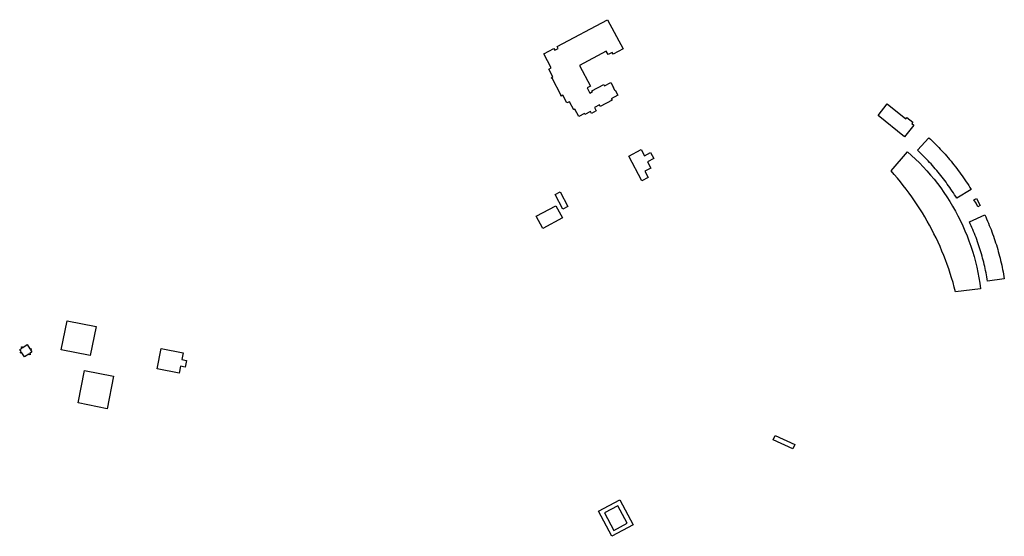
# Model space of a CAD drawing. Header units: inches. Extents: x 480978 to 483416, y 5454526 to 5457823.
# Tile 1 of 54: x 481685 to 482233, y 5455628 to 5455916. Entities that reach past the tile are written whole.
import ezdxf

# ---------------------------------------------------------------- set-up
doc = ezdxf.new("R2010")
doc.units = ezdxf.units.IN
doc.header["$MEASUREMENT"] = 0
for name, color, linetype in [('ubcv_building_records', 10, 'Continuous'), ('ubcv_buildings', 10, 'Continuous'), ('ubcv_subbuildings', 10, 'Continuous')]:
    doc.layers.add(name, color=color, linetype=linetype)

# ---------------------------------------------------------------- blocks, each defined once
blk = doc.blocks.new('ubcv_campus_buildings_ACAD_1_FMEBLOCK3')
at = {"layer": 'ubcv_building_records'}
for points in [[(13.08, 14.06), (5.08, 9.13), (4.45, 10.15), (3.81, 11.16), (3.16, 12.16), (2.5, 13.16), (1.83, 14.16), (1.15, 15.14), (0.47, 16.12), (-0.23, 17.1), (-0.93, 18.06), (-1.65, 19.02), (-2.37, 19.98), (-3.1, 20.92), (-3.84, 21.86), (-4.59, 22.8), (-5.35, 23.72), (-6.12, 24.64), (-6.89, 25.55), (-7.67, 26.46), (-8.47, 27.35), (-9.27, 28.24), (-10.08, 29.13), (-10.89, 30), (-11.72, 30.87), (-12.55, 31.73), (-13.39, 32.58), (-14.24, 33.42), (-15.1, 34.26), (-15.97, 35.08), (-16.84, 35.9), (-10.51, 42.86), (-9.57, 41.98), (-8.64, 41.09), (-7.71, 40.19), (-6.8, 39.28), (-5.89, 38.37), (-5, 37.44), (-4.11, 36.51), (-3.23, 35.57), (-2.36, 34.62), (-1.49, 33.67), (-0.64, 32.7), (0.2, 31.73), (1.04, 30.75), (1.86, 29.76), (2.68, 28.77), (3.48, 27.76), (4.28, 26.75), (5.07, 25.73), (5.85, 24.71), (6.62, 23.67), (7.37, 22.63), (8.12, 21.59), (8.86, 20.53), (9.59, 19.47), (10.31, 18.4), (11.02, 17.33), (11.72, 16.25), (12.41, 15.16)], [(18.31, -41.21), (4.35, -42.86), (3.68, -40.29), (2.96, -37.73), (2.2, -35.19), (1.4, -32.66), (0.56, -30.14), (-0.32, -27.64), (-1.25, -25.15), (-2.21, -22.68), (-3.22, -20.22), (-4.27, -17.79), (-5.36, -15.37), (-6.49, -12.96), (-7.66, -10.58), (-8.87, -8.22), (-10.12, -5.88), (-11.41, -3.56), (-12.74, -1.26), (-14.11, 1.02), (-15.51, 3.27), (-16.95, 5.5), (-18.43, 7.7), (-19.94, 9.88), (-21.5, 12.03), (-23.08, 14.16), (-24.71, 16.26), (-26.36, 18.33), (-28.05, 20.38), (-29.78, 22.4), (-31.54, 24.38), (-22.41, 35.06), (-20.13, 33.04), (-17.9, 30.95), (-15.73, 28.81), (-13.61, 26.62), (-11.55, 24.37), (-9.55, 22.08), (-7.6, 19.73), (-5.72, 17.33), (-3.89, 14.89), (-2.13, 12.4), (-0.43, 9.87), (1.2, 7.3), (2.77, 4.68), (4.28, 2.03), (5.71, -0.66), (7.08, -3.38), (8.38, -6.14), (9.61, -8.93), (10.76, -11.75), (11.85, -14.6), (12.86, -17.48), (13.8, -20.38), (14.67, -23.3), (15.46, -26.25), (16.18, -29.21), (16.83, -32.19), (17.4, -35.18), (17.89, -38.19)], [(18.09, 5.16), (16.75, 4.44), (15.78, 6.44), (14.65, 8.36), (16, 9.08)], [(31.54, -35.64), (22.24, -37.03), (22.04, -35.85), (21.83, -34.67), (21.61, -33.49), (21.38, -32.32), (21.13, -31.15), (20.88, -29.98), (20.62, -28.81), (20.34, -27.64), (20.05, -26.48), (19.76, -25.32), (19.45, -24.16), (19.13, -23.01), (18.8, -21.86), (18.46, -20.71), (18.11, -19.56), (17.75, -18.42), (17.37, -17.29), (16.99, -16.15), (16.6, -15.02), (16.19, -13.89), (15.78, -12.77), (15.35, -11.65), (14.91, -10.53), (14.47, -9.42), (14.01, -8.32), (13.54, -7.21), (13.06, -6.12), (12.58, -5.02), (12.08, -3.93), (20.64, -0.03), (21.17, -1.2), (21.7, -2.38), (22.21, -3.56), (22.71, -4.75), (23.2, -5.94), (23.68, -7.13), (24.15, -8.33), (24.61, -9.54), (25.05, -10.74), (25.49, -11.96), (25.91, -13.17), (26.32, -14.4), (26.72, -15.62), (27.11, -16.85), (27.49, -18.08), (27.86, -19.32), (28.21, -20.55), (28.55, -21.8), (28.88, -23.04), (29.2, -24.29), (29.51, -25.54), (29.8, -26.79), (30.09, -28.05), (30.36, -29.31), (30.62, -30.57), (30.87, -31.84), (31.1, -33.1), (31.33, -34.37)]]:
    blk.add_lwpolyline(points, close=True, dxfattribs=at)
blk = doc.blocks.new('ubcv_campus_buildings_ACAD_1_FMEBLOCK10')
at = {"layer": 'ubcv_building_records'}
for points in [[(2.18, 10.15), (9.65, -3.83), (-2.18, -10.15), (-9.65, 3.83)], [(-6.35, 2.83), (-1.18, -6.85), (6.35, -2.83), (1.18, 6.85)]]:
    blk.add_lwpolyline(points, close=True, dxfattribs=at)
blk = doc.blocks.new('ubcv_campus_buildings_ACAD_1_FMEBLOCK33')
at = {"layer": 'ubcv_building_records'}
for points in [[(8.79, 2.11), (6.1, 0.68), (1.81, 8.73), (4.49, 10.16)], [(5.82, -4.3), (-5.16, -10.16), (-8.79, -3.37), (2.19, 2.49)]]:
    blk.add_lwpolyline(points, close=True, dxfattribs=at)
blk = doc.blocks.new('ubcv_campus_buildings_ACAD_1_FMEBLOCK47')
at = {"layer": 'ubcv_buildings'}
for points in [[(13.08, 14.06), (5.08, 9.13), (4.45, 10.15), (3.81, 11.16), (3.16, 12.16), (2.5, 13.16), (1.83, 14.16), (1.15, 15.14), (0.47, 16.12), (-0.23, 17.1), (-0.93, 18.06), (-1.65, 19.02), (-2.37, 19.98), (-3.1, 20.92), (-3.84, 21.86), (-4.59, 22.8), (-5.35, 23.72), (-6.12, 24.64), (-6.89, 25.55), (-7.67, 26.46), (-8.47, 27.35), (-9.27, 28.24), (-10.08, 29.13), (-10.89, 30), (-11.72, 30.87), (-12.55, 31.73), (-13.39, 32.58), (-14.24, 33.42), (-15.1, 34.26), (-15.97, 35.08), (-16.84, 35.9), (-10.51, 42.86), (-9.57, 41.98), (-8.64, 41.09), (-7.71, 40.19), (-6.8, 39.28), (-5.89, 38.37), (-5, 37.44), (-4.11, 36.51), (-3.23, 35.57), (-2.36, 34.62), (-1.49, 33.67), (-0.64, 32.7), (0.2, 31.73), (1.04, 30.75), (1.86, 29.76), (2.68, 28.77), (3.48, 27.76), (4.28, 26.75), (5.07, 25.73), (5.85, 24.71), (6.62, 23.67), (7.37, 22.63), (8.12, 21.59), (8.86, 20.53), (9.59, 19.47), (10.31, 18.4), (11.02, 17.33), (11.72, 16.25), (12.41, 15.16)], [(18.31, -41.21), (4.35, -42.86), (3.68, -40.29), (2.96, -37.73), (2.2, -35.19), (1.4, -32.66), (0.56, -30.14), (-0.32, -27.64), (-1.25, -25.15), (-2.21, -22.68), (-3.22, -20.22), (-4.27, -17.79), (-5.36, -15.37), (-6.49, -12.96), (-7.66, -10.58), (-8.87, -8.22), (-10.12, -5.88), (-11.41, -3.56), (-12.74, -1.26), (-14.11, 1.02), (-15.51, 3.27), (-16.95, 5.5), (-18.43, 7.7), (-19.94, 9.88), (-21.5, 12.03), (-23.08, 14.16), (-24.71, 16.26), (-26.36, 18.33), (-28.05, 20.38), (-29.78, 22.4), (-31.54, 24.38), (-22.41, 35.06), (-20.13, 33.04), (-17.9, 30.95), (-15.73, 28.81), (-13.61, 26.62), (-11.55, 24.37), (-9.55, 22.08), (-7.6, 19.73), (-5.72, 17.33), (-3.89, 14.89), (-2.13, 12.4), (-0.43, 9.87), (1.2, 7.3), (2.77, 4.68), (4.28, 2.03), (5.71, -0.66), (7.08, -3.38), (8.38, -6.14), (9.61, -8.93), (10.76, -11.75), (11.85, -14.6), (12.86, -17.48), (13.8, -20.38), (14.67, -23.3), (15.46, -26.25), (16.18, -29.21), (16.83, -32.19), (17.4, -35.18), (17.89, -38.19)], [(18.09, 5.16), (16.75, 4.44), (15.78, 6.44), (14.65, 8.36), (16, 9.08)], [(31.54, -35.64), (22.24, -37.03), (22.04, -35.85), (21.83, -34.67), (21.61, -33.49), (21.38, -32.32), (21.13, -31.15), (20.88, -29.98), (20.62, -28.81), (20.34, -27.64), (20.05, -26.48), (19.76, -25.32), (19.45, -24.16), (19.13, -23.01), (18.8, -21.86), (18.46, -20.71), (18.11, -19.56), (17.75, -18.42), (17.37, -17.29), (16.99, -16.15), (16.6, -15.02), (16.19, -13.89), (15.78, -12.77), (15.35, -11.65), (14.91, -10.53), (14.47, -9.42), (14.01, -8.32), (13.54, -7.21), (13.06, -6.12), (12.58, -5.02), (12.08, -3.93), (20.64, -0.03), (21.17, -1.2), (21.7, -2.38), (22.21, -3.56), (22.71, -4.75), (23.2, -5.94), (23.68, -7.13), (24.15, -8.33), (24.61, -9.54), (25.05, -10.74), (25.49, -11.96), (25.91, -13.17), (26.32, -14.4), (26.72, -15.62), (27.11, -16.85), (27.49, -18.08), (27.86, -19.32), (28.21, -20.55), (28.55, -21.8), (28.88, -23.04), (29.2, -24.29), (29.51, -25.54), (29.8, -26.79), (30.09, -28.05), (30.36, -29.31), (30.62, -30.57), (30.87, -31.84), (31.1, -33.1), (31.33, -34.37)]]:
    blk.add_lwpolyline(points, close=True, dxfattribs=at)
blk = doc.blocks.new('ubcv_campus_buildings_ACAD_1_FMEBLOCK51')
at = {"layer": 'ubcv_buildings'}
for points in [[(135.73, 97.42), (132.31, 95.6), (134.13, 92.18), (130.72, 90.35), (123.42, 104.03), (130.25, 107.68), (132.08, 104.26), (135.5, 106.08), (137.32, 102.66), (133.9, 100.84)], [(89.41, 76.01), (86.73, 74.58), (82.44, 82.63), (85.12, 84.06)], [(86.45, 69.6), (75.47, 63.74), (71.84, 70.53), (82.82, 76.39)], [(-189.56, 12.4), (-173.39, 9.2), (-176.59, -6.96), (-192.76, -3.76)], [(-214.94, -2.58), (-214.85, -2.13), (-214.4, -2.22), (-214.45, -2.44), (-214.16, -2.5), (-211.84, -0.94), (-210.28, -3.27), (-209.99, -3.33), (-209.95, -3.1), (-209.5, -3.19), (-209.59, -3.64), (-209.81, -3.6), (-209.87, -3.88), (-209.1, -5.03), (-210.25, -5.8), (-210.31, -6.09), (-210.08, -6.13), (-210.17, -6.58), (-210.62, -6.49), (-210.57, -6.27), (-210.86, -6.21), (-213.19, -7.77), (-214.74, -5.44), (-215.03, -5.39), (-215.07, -5.61), (-215.52, -5.52), (-215.43, -5.07), (-215.21, -5.12), (-215.15, -4.83), (-215.92, -3.68), (-214.77, -2.91), (-214.72, -2.62)], [(-137.06, -3.09), (-124.84, -5.51), (-125.58, -9.27), (-123.06, -9.77), (-123.8, -13.5), (-126.32, -13), (-127.06, -16.77), (-139.29, -14.35)], [(-179.75, -15.31), (-163.59, -18.51), (-167.17, -36.61), (-183.34, -33.41)], [(204.93, -51.47), (215.92, -56.57), (214.77, -59.06), (203.78, -53.96)], [(118.36, -87.38), (125.82, -101.36), (113.99, -107.68), (106.53, -93.69)], [(109.83, -94.7), (114.99, -104.38), (122.52, -100.36), (117.36, -90.68)]]:
    blk.add_lwpolyline(points, close=True, dxfattribs=at)
blk = doc.blocks.new('ubcv_campus_buildings_ACAD_1_FMEBLOCK119')
at = {"layer": 'ubcv_subbuildings'}
for points in [[(8.79, 2.11), (6.1, 0.68), (1.81, 8.73), (4.49, 10.16)], [(5.82, -4.3), (-5.16, -10.16), (-8.79, -3.37), (2.19, 2.49)]]:
    blk.add_lwpolyline(points, close=True, dxfattribs=at)
blk = doc.blocks.new('ubcv_campus_buildings_ACAD_1_FMEBLOCK120')
at = {"layer": 'ubcv_subbuildings'}
for points in [[(2.18, 10.15), (9.65, -3.83), (-2.18, -10.15), (-9.65, 3.83)], [(-6.35, 2.83), (-1.18, -6.85), (6.35, -2.83), (1.18, 6.85)]]:
    blk.add_lwpolyline(points, close=True, dxfattribs=at)

msp = doc.modelspace()

# ---------------------------------------------------------------- linework, layer by layer
at = {"layer": 'ubcv_building_records'}
for points in [[(482012.03, 5455915.8), (482020.72, 5455899.52), (482015.13, 5455896.53), (482014.57, 5455897.59), (482012.31, 5455896.38), (482011.27, 5455898.31), (481996.35, 5455890.35), (482002.5, 5455878.83), (482000.63, 5455877.83), (482002.16, 5455874.96), (482003.58, 5455875.72), (482003.34, 5455876.16), (482009.92, 5455879.67), (482010.32, 5455878.93), (482013.94, 5455880.87), (482015.42, 5455878.08), (482015.2, 5455877.96), (482016.04, 5455876.38), (482016.26, 5455876.5), (482017.75, 5455873.71), (482014.13, 5455871.77), (482014.53, 5455871.04), (482007.95, 5455867.53), (482007.52, 5455868.34), (482004.78, 5455866.87), (482005.74, 5455865.07), (482003.05, 5455863.64), (482002.52, 5455864.63), (481999.44, 5455862.99), (481999.16, 5455863.51), (481996.04, 5455861.85), (481993.84, 5455865.97), (481993.17, 5455865.61), (481990.76, 5455870.13), (481989.41, 5455869.41), (481987.14, 5455873.68), (481986.19, 5455873.18), (481986.01, 5455873.52), (481986.28, 5455873.67), (481981.13, 5455883.31), (481980.86, 5455883.17), (481980.68, 5455883.51), (481981.62, 5455884.02), (481979.34, 5455888.29), (481980.69, 5455889), (481976.51, 5455896.83), (481982.1, 5455899.82), (481982.66, 5455898.77), (481984.57, 5455899.79), (481984.01, 5455900.84)], [(482162.72, 5455862.39), (482167.89, 5455868.86), (482178.17, 5455860.65), (482178.74, 5455861.36), (482182.07, 5455858.7), (482181.5, 5455857.98), (482182.69, 5455857.03), (482177.52, 5455850.56)], [(482036.2, 5455833.21), (482032.78, 5455831.38), (482034.6, 5455827.96), (482031.18, 5455826.14), (482023.88, 5455839.81), (482030.72, 5455843.46), (482032.55, 5455840.04), (482035.96, 5455841.87), (482037.79, 5455838.45), (482034.37, 5455836.63)], [(481710.91, 5455748.19), (481727.07, 5455744.99), (481723.87, 5455728.82), (481707.71, 5455732.02)], [(481685.53, 5455733.21), (481685.62, 5455733.65), (481686.06, 5455733.57), (481686.02, 5455733.34), (481686.31, 5455733.28), (481688.63, 5455734.84), (481690.19, 5455732.52), (481690.48, 5455732.46), (481690.52, 5455732.68), (481690.97, 5455732.59), (481690.88, 5455732.15), (481690.66, 5455732.19), (481690.6, 5455731.9), (481691.37, 5455730.75), (481690.22, 5455729.98), (481690.16, 5455729.7), (481690.39, 5455729.65), (481690.3, 5455729.2), (481689.85, 5455729.29), (481689.89, 5455729.52), (481689.61, 5455729.57), (481687.28, 5455728.02), (481685.72, 5455730.34), (481685.44, 5455730.4), (481685.39, 5455730.17), (481684.94, 5455730.26), (481685.03, 5455730.71), (481685.26, 5455730.67), (481685.31, 5455730.95), (481684.54, 5455732.1), (481685.69, 5455732.87), (481685.75, 5455733.16)], [(481763.41, 5455732.7), (481775.63, 5455730.28), (481774.89, 5455726.51), (481777.41, 5455726.02), (481776.67, 5455722.29), (481774.15, 5455722.79), (481773.4, 5455719.02), (481761.18, 5455721.44)], [(481720.71, 5455720.48), (481736.88, 5455717.28), (481733.3, 5455699.18), (481717.13, 5455702.38)], [(482105.4, 5455684.32), (482116.39, 5455679.22), (482115.24, 5455676.73), (482104.25, 5455681.83)]]:
    msp.add_lwpolyline(points, close=True, dxfattribs=at)
at = {"layer": 'ubcv_buildings'}
for points in [[(482012.03, 5455915.8), (482020.72, 5455899.52), (482015.13, 5455896.53), (482014.57, 5455897.59), (482012.31, 5455896.38), (482011.27, 5455898.31), (481996.35, 5455890.35), (482002.5, 5455878.83), (482000.63, 5455877.83), (482002.16, 5455874.96), (482003.58, 5455875.72), (482003.34, 5455876.16), (482009.92, 5455879.67), (482010.32, 5455878.93), (482013.94, 5455880.87), (482015.42, 5455878.08), (482015.2, 5455877.96), (482016.04, 5455876.38), (482016.26, 5455876.5), (482017.75, 5455873.71), (482014.13, 5455871.77), (482014.53, 5455871.04), (482007.95, 5455867.53), (482007.52, 5455868.34), (482004.78, 5455866.87), (482005.74, 5455865.07), (482003.05, 5455863.64), (482002.52, 5455864.63), (481999.44, 5455862.99), (481999.16, 5455863.51), (481996.04, 5455861.85), (481993.84, 5455865.97), (481993.17, 5455865.61), (481990.76, 5455870.13), (481989.41, 5455869.41), (481987.14, 5455873.68), (481986.19, 5455873.18), (481986.01, 5455873.52), (481986.28, 5455873.67), (481981.13, 5455883.31), (481980.86, 5455883.17), (481980.68, 5455883.51), (481981.62, 5455884.02), (481979.34, 5455888.29), (481980.69, 5455889), (481976.51, 5455896.83), (481982.1, 5455899.82), (481982.66, 5455898.77), (481984.57, 5455899.79), (481984.01, 5455900.84)], [(482162.72, 5455862.39), (482167.89, 5455868.86), (482178.17, 5455860.65), (482178.74, 5455861.36), (482182.07, 5455858.7), (482181.5, 5455857.98), (482182.69, 5455857.03), (482177.52, 5455850.56)]]:
    msp.add_lwpolyline(points, close=True, dxfattribs=at)
at = {"layer": 'ubcv_subbuildings'}
for points in [[(482036.2, 5455833.21), (482032.78, 5455831.38), (482034.6, 5455827.96), (482031.18, 5455826.14), (482023.88, 5455839.81), (482030.72, 5455843.46), (482032.55, 5455840.04), (482035.96, 5455841.87), (482037.79, 5455838.45), (482034.37, 5455836.63)], [(481710.91, 5455748.19), (481727.07, 5455744.99), (481723.87, 5455728.82), (481707.71, 5455732.02)], [(481685.53, 5455733.21), (481685.62, 5455733.65), (481686.06, 5455733.57), (481686.02, 5455733.34), (481686.31, 5455733.28), (481688.63, 5455734.84), (481690.19, 5455732.52), (481690.48, 5455732.46), (481690.52, 5455732.68), (481690.97, 5455732.59), (481690.88, 5455732.15), (481690.66, 5455732.19), (481690.6, 5455731.9), (481691.37, 5455730.75), (481690.22, 5455729.98), (481690.16, 5455729.7), (481690.39, 5455729.65), (481690.3, 5455729.2), (481689.85, 5455729.29), (481689.89, 5455729.52), (481689.61, 5455729.57), (481687.28, 5455728.02), (481685.72, 5455730.34), (481685.44, 5455730.4), (481685.39, 5455730.17), (481684.94, 5455730.26), (481685.03, 5455730.71), (481685.26, 5455730.67), (481685.31, 5455730.95), (481684.54, 5455732.1), (481685.69, 5455732.87), (481685.75, 5455733.16)], [(481763.41, 5455732.7), (481775.63, 5455730.28), (481774.89, 5455726.51), (481777.41, 5455726.02), (481776.67, 5455722.29), (481774.15, 5455722.79), (481773.4, 5455719.02), (481761.18, 5455721.44)], [(481720.71, 5455720.48), (481736.88, 5455717.28), (481733.3, 5455699.18), (481717.13, 5455702.38)], [(482105.4, 5455684.32), (482116.39, 5455679.22), (482115.24, 5455676.73), (482104.25, 5455681.83)]]:
    msp.add_lwpolyline(points, close=True, dxfattribs=at)

# ---------------------------------------------------------------- block references
at = {"layer": 'ubcv_building_records'}
for name, p in [('ubcv_campus_buildings_ACAD_1_FMEBLOCK3', (482201.53, 5455807.2)), ('ubcv_campus_buildings_ACAD_1_FMEBLOCK33', (481981.1, 5455809.69)), ('ubcv_campus_buildings_ACAD_1_FMEBLOCK10', (482016.64, 5455638.26))]:
    msp.add_blockref(name, p, dxfattribs=at)
at = {"layer": 'ubcv_buildings'}
for name, p in [('ubcv_campus_buildings_ACAD_1_FMEBLOCK47', (482201.53, 5455807.2)), ('ubcv_campus_buildings_ACAD_1_FMEBLOCK51', (481900.47, 5455735.79))]:
    msp.add_blockref(name, p, dxfattribs=at)
at = {"layer": 'ubcv_subbuildings'}
for name, p in [('ubcv_campus_buildings_ACAD_1_FMEBLOCK119', (481981.1, 5455809.69)), ('ubcv_campus_buildings_ACAD_1_FMEBLOCK120', (482016.64, 5455638.26))]:
    msp.add_blockref(name, p, dxfattribs=at)

doc.saveas('drawing.dxf')
